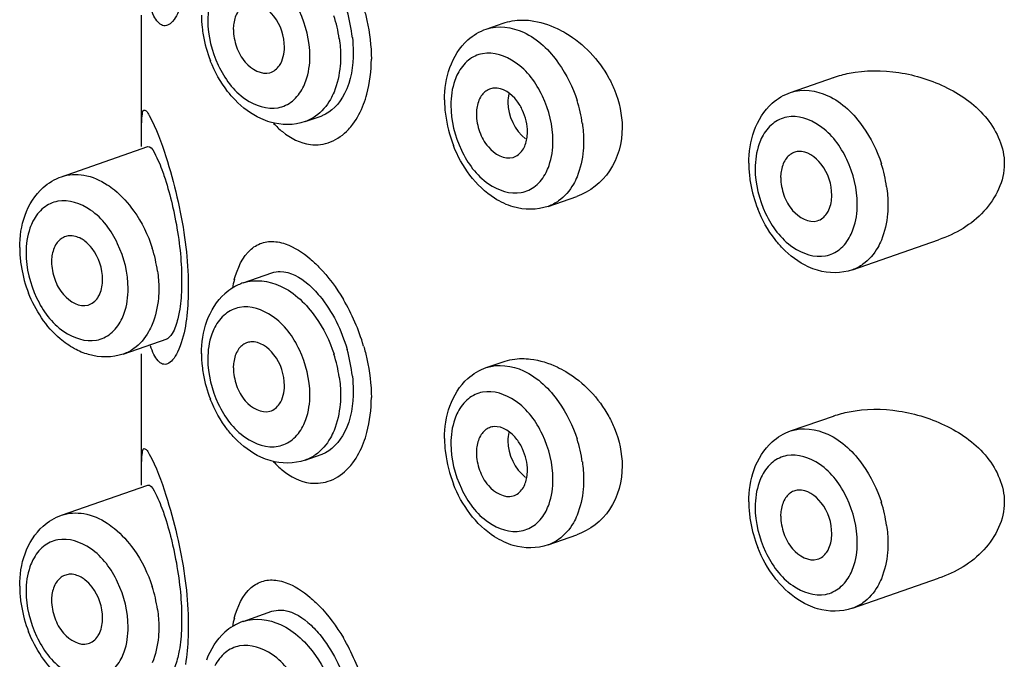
# Model space of a CAD drawing. Header units: millimetres. Extents: x 356 to 1340, y -1726 to 723.
# Tile 8 of 22: x 605 to 619, y -670 to -661. Entities that reach past the tile are written whole.
import ezdxf

# ---------------------------------------------------------------- set-up
doc = ezdxf.new("R2010")
doc.units = ezdxf.units.MM
doc.header["$LTSCALE"] = 23.1
doc.layers.get('0').update_dxf_attribs({"linetype": 'CONTINUOUS'})

msp = doc.modelspace()

# ---------------------------------------------------------------- linework, layer by layer
at = {"color": 7, "linetype": 'CONTINUOUS'}
for p, q in [((606.751, -662.63), (606.751, -660.81)), ((611.525, -661.002), (611.76, -660.92)), ((615.74, -661.879), (616.345, -661.668)), ((609.015, -662.284), (609.25, -662.202)), ((605.642, -663.046), (606.836, -662.63)), ((612.381, -663.457), (612.778, -663.319)), ((616.595, -664.335), (617.789, -663.918)), ((608.159, -664.515), (608.556, -664.377)), ((606.498, -665.501), (607.103, -665.29)), ((606.751, -667.316), (606.751, -665.496)), ((611.525, -665.688), (611.76, -665.607)), ((615.74, -666.566), (616.345, -666.355)), ((609.015, -666.97), (609.25, -666.889)), ((605.642, -667.733), (606.836, -667.316)), ((612.381, -668.143), (612.778, -668.005)), ((616.595, -669.021), (617.789, -668.605)), ((608.159, -669.202), (608.556, -669.063))]:
    msp.add_line(p, q, dxfattribs=at)
for centre, radius, start, end in [((607.53, -661.349), 2.152, 6.0686, 16.1039), ((609.169, -660.808), 1.589, 180.0666, 186.2911), ((607.583, -661.407), 1.925, 8.097, 17.855), ((609.304, -660.795), 1.724, 186.2426, 189.6524), ((608.582, -661.006), 0.561, 171.6664, 180.0582), ((609.387, -660.78), 1.808, 189.6611, 201.4376), ((611.65, -662.041), 0.222, 94.5729, 111.5873), ((612.486, -661.983), 1.54, 180.0185, 183.2018), ((610.949, -662.58), 1.925, 8.097, 17.855), ((612.596, -661.976), 1.65, 183.2065, 187.0858), ((611.948, -662.18), 0.561, 171.6664, 180.0582), ((612.743, -661.956), 1.798, 187.1398, 201.4664), ((615.864, -662.918), 0.222, 94.5729, 111.5873), ((616.7, -662.86), 1.54, 180.0185, 183.2018), ((616.845, -662.851), 1.685, 183.2411, 189.6916), ((615.163, -663.457), 1.925, 8.097, 17.855), ((616.162, -663.057), 0.561, 171.6664, 180.0582), ((616.967, -662.831), 1.808, 189.6611, 201.4376), ((605.767, -664.085), 0.222, 94.5729, 111.5873), ((606.603, -664.027), 1.54, 180.0185, 183.2018), ((605.066, -664.624), 1.925, 8.097, 17.855), ((606.747, -664.017), 1.685, 183.2411, 189.6916), ((606.065, -664.224), 0.561, 171.6664, 180.0582), ((606.869, -663.998), 1.808, 189.6611, 201.4376), ((608.424, -665.249), 0.781, 121.2988, 131.6801), ((609.657, -664.912), 1.68, 164.7669, 168.9011), ((608.406, -665.219), 0.746, 109.2735, 121.2671), ((607.08, -666.199), 2.862, 16.4207, 30.5331), ((608.284, -665.554), 0.222, 94.5729, 111.5873), ((609.169, -665.494), 1.589, 180.0666, 186.2911), ((607.583, -666.093), 1.925, 8.097, 17.855), ((607.53, -666.035), 2.152, 6.0686, 16.1039), ((609.304, -665.481), 1.724, 186.2426, 189.6524), ((608.582, -665.693), 0.561, 171.6664, 180.0582), ((609.387, -665.467), 1.808, 189.6611, 201.4376), ((611.65, -666.727), 0.222, 94.5729, 111.5873), ((612.486, -666.669), 1.54, 180.0185, 183.2018), ((612.596, -666.663), 1.65, 183.2065, 187.0858), ((611.948, -666.866), 0.561, 171.6664, 180.0582), ((610.949, -667.266), 1.925, 8.097, 17.855), ((612.743, -666.643), 1.798, 187.1398, 201.4664), ((615.864, -667.605), 0.222, 94.5729, 111.5873), ((616.7, -667.546), 1.54, 180.0185, 183.2018), ((615.163, -668.144), 1.925, 8.097, 17.855), ((616.845, -667.537), 1.685, 183.2411, 189.6916), ((616.162, -667.743), 0.561, 171.6664, 180.0582), ((616.967, -667.517), 1.808, 189.6611, 201.4376), ((605.767, -668.772), 0.222, 94.5729, 111.5873), ((606.603, -668.713), 1.54, 180.0185, 183.2018), ((606.747, -668.704), 1.685, 183.2411, 189.6916), ((606.065, -668.91), 0.561, 171.6664, 180.0582), ((605.066, -669.31), 1.925, 8.097, 17.855), ((606.869, -668.684), 1.808, 189.6611, 201.4376), ((609.657, -669.598), 1.68, 164.7669, 168.9011), ((608.406, -669.905), 0.746, 109.2735, 121.2671), ((608.424, -669.935), 0.781, 121.2988, 131.6801), ((607.08, -670.885), 2.862, 16.4207, 30.5331)]:
    msp.add_arc(centre, radius, start, end, dxfattribs=at)
for points, knots in [([(609.082, -661.377), (609.082, -661.164), (608.978, -660.751), (608.638, -660.275), (608.184, -660.113), (607.894, -660.251), (607.801, -660.375), (607.765, -660.445)], [0, 0, 0, 0, 0.295465, 0.573479, 0.79081, 0.890981, 1, 1, 1, 1]), ([(607.357, -660.427), (607.335, -660.552), (607.294, -660.719), (607.193, -660.889), (607.121, -660.956), (607.036, -660.961), (606.969, -660.904), (606.916, -660.816), (606.887, -660.743), (606.873, -660.702)], [0, 0, 0, 0, 0.390587, 0.519454, 0.610274, 0.680458, 0.760774, 0.867085, 1, 1, 1, 1]), ([(607.765, -660.445), (607.748, -660.476), (607.69, -660.615), (607.668, -660.768), (607.668, -660.884)], [0, 0, 0, 0, 0.232984, 1, 1, 1, 1]), ([(608.729, -661.253), (608.729, -661.102), (608.647, -660.829), (608.387, -660.637), (608.266, -660.646)], [0, 0, 0, 0, 0.555661, 1, 1, 1, 1]), ([(609.825, -660.704), (609.843, -660.763), (609.903, -660.996), (609.932, -661.238), (609.933, -661.417)], [0, 0, 0, 0, 0.256006, 1, 1, 1, 1]), ([(607.668, -660.884), (607.668, -661.096), (607.773, -661.51), (608.112, -661.985), (608.566, -662.148), (608.856, -662.009), (608.95, -661.885), (608.986, -661.816)], [0, 0, 0, 0, 0.295465, 0.573479, 0.79081, 0.890981, 1, 1, 1, 1]), ([(612.017, -660.878), (612.057, -660.877), (612.226, -660.887), (612.39, -660.939), (612.505, -660.994)], [0, 0, 0, 0, 0.238119, 1, 1, 1, 1]), ([(608.022, -661.007), (608.022, -661.089), (608.056, -661.254), (608.185, -661.505), (608.41, -661.64), (608.529, -661.606)], [0, 0, 0, 0, 0.285377, 0.569753, 1, 1, 1, 1]), ([(611.525, -661.002), (611.688, -660.946), (612.118, -661.01), (612.401, -661.3), (612.526, -661.477)], [0, 0, 0, 0, 0.443133, 1, 1, 1, 1]), ([(612.505, -660.994), (612.547, -661.013), (612.714, -661.103), (612.864, -661.224), (612.963, -661.328)], [0, 0, 0, 0, 0.242222, 1, 1, 1, 1]), ([(609.681, -661.316), (609.681, -661.513), (609.635, -661.864), (609.384, -662.155), (609.246, -662.203)], [0, 0, 0, 0, 0.574274, 1, 1, 1, 1]), ([(612.448, -662.55), (612.448, -662.338), (612.343, -661.924), (612.004, -661.449), (611.55, -661.286), (611.26, -661.424), (611.167, -661.548), (611.13, -661.618)], [0, 0, 0, 0, 0.295465, 0.573479, 0.79081, 0.890981, 1, 1, 1, 1]), ([(608.046, -661.983), (608.009, -661.945), (607.869, -661.783), (607.763, -661.592), (607.703, -661.441)], [0, 0, 0, 0, 0.243903, 1, 1, 1, 1]), ([(608.986, -661.816), (609.002, -661.785), (609.061, -661.645), (609.082, -661.492), (609.082, -661.377)], [0, 0, 0, 0, 0.232984, 1, 1, 1, 1]), ([(609.507, -661.377), (609.507, -661.421), (609.499, -661.59), (609.463, -661.759), (609.416, -661.874)], [0, 0, 0, 0, 0.263962, 1, 1, 1, 1]), ([(609.826, -662.044), (609.844, -661.997), (609.908, -661.794), (609.932, -661.58), (609.933, -661.417)], [0, 0, 0, 0, 0.234188, 1, 1, 1, 1]), ([(616.549, -661.614), (616.774, -661.569), (617.251, -661.569), (617.923, -661.784), (618.498, -662.191), (618.699, -662.644), (618.699, -662.866)], [0, 0, 0, 0, 0.25057, 0.506508, 0.758956, 1, 1, 1, 1]), ([(611.13, -661.618), (611.114, -661.649), (611.055, -661.788), (611.034, -661.941), (611.034, -662.057)], [0, 0, 0, 0, 0.232984, 1, 1, 1, 1]), ([(613.222, -661.68), (613.251, -661.733), (613.353, -661.948), (613.406, -662.188), (613.406, -662.364)], [0, 0, 0, 0, 0.256584, 1, 1, 1, 1]), ([(609.416, -661.874), (609.401, -661.909), (609.34, -662.036), (609.245, -662.149), (609.16, -662.209)], [0, 0, 0, 0, 0.268439, 1, 1, 1, 1]), ([(612.027, -662.128), (612.006, -662.081), (611.922, -661.935), (611.753, -661.81), (611.632, -661.82)], [0, 0, 0, 0, 0.295962, 1, 1, 1, 1]), ([(615.74, -661.88), (615.902, -661.823), (616.332, -661.887), (616.615, -662.178), (616.741, -662.354)], [0, 0, 0, 0, 0.443133, 1, 1, 1, 1]), ([(608.533, -662.291), (608.488, -662.278), (608.307, -662.209), (608.148, -662.089), (608.046, -661.983)], [0, 0, 0, 0, 0.241624, 1, 1, 1, 1]), ([(606.753, -662.291), (606.754, -662.253), (606.759, -662.209), (606.768, -662.113), (606.833, -662.141), (606.843, -662.177), (606.856, -662.199)], [0, 0, 0, 0, 0.405485, 0.606962, 0.723833, 1, 1, 1, 1]), ([(609.615, -662.392), (609.637, -662.369), (609.724, -662.264), (609.789, -662.141), (609.826, -662.044)], [0, 0, 0, 0, 0.233383, 1, 1, 1, 1]), ([(611.034, -662.057), (611.034, -662.269), (611.139, -662.683), (611.478, -663.158), (611.932, -663.321), (612.222, -663.183), (612.316, -663.059), (612.352, -662.989)], [0, 0, 0, 0, 0.295465, 0.573479, 0.79081, 0.890981, 1, 1, 1, 1]), ([(606.856, -662.199), (606.958, -662.377), (607.155, -662.936), (607.293, -663.509), (607.347, -663.889)], [0, 0, 0, 0, 0.348542, 1, 1, 1, 1]), ([(611.387, -662.18), (611.387, -662.262), (611.422, -662.427), (611.551, -662.678), (611.776, -662.814), (611.895, -662.779)], [0, 0, 0, 0, 0.285377, 0.569753, 1, 1, 1, 1]), ([(616.663, -663.427), (616.663, -663.215), (616.558, -662.801), (616.218, -662.326), (615.764, -662.163), (615.474, -662.302), (615.381, -662.426), (615.345, -662.495)], [0, 0, 0, 0, 0.295465, 0.573479, 0.79081, 0.890981, 1, 1, 1, 1]), ([(606.751, -662.453), (606.751, -662.438), (606.751, -662.384), (606.751, -662.33), (606.753, -662.291)], [0, 0, 0, 0, 0.285242, 1, 1, 1, 1]), ([(608.58, -662.308), (608.618, -662.349), (608.759, -662.485), (608.947, -662.583), (609.089, -662.6)], [0, 0, 0, 0, 0.27938, 1, 1, 1, 1]), ([(609.089, -662.6), (609.182, -662.611), (609.384, -662.585), (609.546, -662.465), (609.615, -662.392)], [0, 0, 0, 0, 0.481232, 1, 1, 1, 1]), ([(613.406, -662.364), (613.406, -662.573), (613.299, -662.987), (612.959, -663.256), (612.778, -663.318)], [0, 0, 0, 0, 0.521685, 1, 1, 1, 1]), ([(612.352, -662.989), (612.368, -662.958), (612.427, -662.819), (612.448, -662.665), (612.448, -662.55)], [0, 0, 0, 0, 0.232984, 1, 1, 1, 1]), ([(612.872, -662.55), (612.872, -662.595), (612.865, -662.763), (612.829, -662.932), (612.781, -663.047)], [0, 0, 0, 0, 0.263962, 1, 1, 1, 1]), ([(615.345, -662.495), (615.329, -662.526), (615.27, -662.666), (615.248, -662.819), (615.248, -662.934)], [0, 0, 0, 0, 0.232984, 1, 1, 1, 1]), ([(606.836, -662.63), (606.873, -662.617), (606.971, -662.788), (607.01, -662.887), (607.044, -662.981)], [0, 0, 0, 0, 0.28037, 1, 1, 1, 1]), ([(611.899, -663.464), (611.808, -663.438), (611.438, -663.262), (611.182, -662.902), (611.069, -662.614)], [0, 0, 0, 0, 0.234827, 1, 1, 1, 1]), ([(616.309, -663.304), (616.309, -663.153), (616.228, -662.88), (615.967, -662.687), (615.846, -662.697)], [0, 0, 0, 0, 0.555661, 1, 1, 1, 1]), ([(615.248, -662.934), (615.248, -663.147), (615.353, -663.56), (615.693, -664.036), (616.146, -664.198), (616.436, -664.06), (616.53, -663.936), (616.566, -663.866)], [0, 0, 0, 0, 0.295465, 0.573479, 0.79081, 0.890981, 1, 1, 1, 1]), ([(618.699, -662.866), (618.699, -663.104), (618.462, -663.591), (618.023, -663.837), (617.789, -663.918)], [0, 0, 0, 0, 0.491478, 1, 1, 1, 1]), ([(605.642, -663.046), (605.74, -663.012), (605.97, -663), (606.177, -663.093), (606.275, -663.157)], [0, 0, 0, 0, 0.469429, 1, 1, 1, 1]), ([(607.044, -662.981), (607.055, -663.013), (607.105, -663.16), (607.146, -663.309), (607.174, -663.427)], [0, 0, 0, 0, 0.217581, 1, 1, 1, 1]), ([(612.781, -663.047), (612.767, -663.082), (612.705, -663.209), (612.611, -663.322), (612.526, -663.382)], [0, 0, 0, 0, 0.268439, 1, 1, 1, 1]), ([(615.602, -663.058), (615.602, -663.14), (615.636, -663.305), (615.765, -663.556), (615.99, -663.691), (616.109, -663.657)], [0, 0, 0, 0, 0.285377, 0.569753, 1, 1, 1, 1]), ([(606.275, -663.157), (606.309, -663.179), (606.449, -663.282), (606.566, -663.413), (606.643, -663.521)], [0, 0, 0, 0, 0.236129, 1, 1, 1, 1]), ([(606.565, -664.594), (606.565, -664.382), (606.46, -663.968), (606.121, -663.493), (605.667, -663.33), (605.377, -663.468), (605.283, -663.592), (605.247, -663.662)], [0, 0, 0, 0, 0.295465, 0.573479, 0.79081, 0.890981, 1, 1, 1, 1]), ([(616.241, -663.556), (616.253, -663.539), (616.294, -663.462), (616.309, -663.372), (616.309, -663.304)], [0, 0, 0, 0, 0.229646, 1, 1, 1, 1]), ([(607.174, -663.427), (607.184, -663.469), (607.224, -663.647), (607.254, -663.827), (607.272, -663.965)], [0, 0, 0, 0, 0.236106, 1, 1, 1, 1]), ([(615.626, -664.034), (615.59, -663.996), (615.449, -663.834), (615.343, -663.643), (615.284, -663.492)], [0, 0, 0, 0, 0.243903, 1, 1, 1, 1]), ([(616.566, -663.866), (616.582, -663.835), (616.641, -663.696), (616.663, -663.543), (616.663, -663.427)], [0, 0, 0, 0, 0.232984, 1, 1, 1, 1]), ([(617.087, -663.427), (617.087, -663.472), (617.08, -663.641), (617.043, -663.809), (616.996, -663.924)], [0, 0, 0, 0, 0.263962, 1, 1, 1, 1]), ([(605.247, -663.662), (605.231, -663.693), (605.172, -663.832), (605.151, -663.986), (605.151, -664.101)], [0, 0, 0, 0, 0.232984, 1, 1, 1, 1]), ([(605.967, -663.94), (605.95, -663.927), (605.886, -663.883), (605.805, -663.859), (605.749, -663.864)], [0, 0, 0, 0, 0.276317, 1, 1, 1, 1]), ([(607.347, -663.889), (607.371, -664.063), (607.394, -664.295), (607.398, -664.527), (607.398, -664.583)], [0, 0, 0, 0, 0.759546, 1, 1, 1, 1]), ([(606.211, -664.471), (606.211, -664.319), (606.142, -664.114), (606.004, -663.969), (605.967, -663.94)], [0, 0, 0, 0, 0.763125, 1, 1, 1, 1]), ([(607.272, -663.965), (607.288, -664.096), (607.303, -664.269), (607.306, -664.442), (607.306, -664.484)], [0, 0, 0, 0, 0.758353, 1, 1, 1, 1]), ([(608.035, -664.47), (608.078, -664.315), (608.173, -664.089), (608.434, -663.941), (608.569, -663.938), (608.633, -663.949)], [0, 0, 0, 0, 0.554088, 0.774498, 1, 1, 1, 1]), ([(608.633, -663.949), (608.67, -663.955), (608.836, -663.998), (608.984, -664.097), (609.086, -664.183)], [0, 0, 0, 0, 0.21768, 1, 1, 1, 1]), ([(616.113, -664.342), (616.068, -664.329), (615.887, -664.26), (615.728, -664.139), (615.626, -664.034)], [0, 0, 0, 0, 0.241624, 1, 1, 1, 1]), ([(616.996, -663.924), (616.981, -663.959), (616.92, -664.087), (616.825, -664.2), (616.741, -664.259)], [0, 0, 0, 0, 0.268439, 1, 1, 1, 1]), ([(605.151, -664.101), (605.151, -664.313), (605.256, -664.727), (605.595, -665.202), (606.049, -665.365), (606.339, -665.227), (606.432, -665.103), (606.469, -665.033)], [0, 0, 0, 0, 0.295465, 0.573479, 0.79081, 0.890981, 1, 1, 1, 1]), ([(609.086, -664.183), (609.128, -664.219), (609.304, -664.386), (609.45, -664.584), (609.545, -664.745)], [0, 0, 0, 0, 0.227403, 1, 1, 1, 1]), ([(605.504, -664.224), (605.504, -664.306), (605.539, -664.471), (605.668, -664.723), (605.893, -664.858), (606.011, -664.823)], [0, 0, 0, 0, 0.285377, 0.569753, 1, 1, 1, 1]), ([(608.16, -664.515), (608.322, -664.459), (608.752, -664.523), (609.035, -664.814), (609.16, -664.99)], [0, 0, 0, 0, 0.443133, 1, 1, 1, 1]), ([(608.557, -664.377), (608.593, -664.364), (608.773, -664.336), (608.947, -664.439), (609.054, -664.53)], [0, 0, 0, 0, 0.214284, 1, 1, 1, 1]), ([(606.144, -664.723), (606.155, -664.706), (606.197, -664.628), (606.211, -664.538), (606.211, -664.471)], [0, 0, 0, 0, 0.229646, 1, 1, 1, 1]), ([(606.469, -665.033), (606.485, -665.002), (606.544, -664.863), (606.565, -664.71), (606.565, -664.594)], [0, 0, 0, 0, 0.232984, 1, 1, 1, 1]), ([(606.989, -664.594), (606.989, -664.639), (606.982, -664.807), (606.946, -664.976), (606.898, -665.091)], [0, 0, 0, 0, 0.263962, 1, 1, 1, 1]), ([(607.306, -664.484), (607.306, -664.524), (607.303, -664.67), (607.291, -664.816), (607.272, -664.92)], [0, 0, 0, 0, 0.272978, 1, 1, 1, 1]), ([(607.398, -664.583), (607.398, -664.631), (607.396, -664.809), (607.379, -664.987), (607.357, -665.114)], [0, 0, 0, 0, 0.27203, 1, 1, 1, 1]), ([(609.054, -664.53), (609.113, -664.581), (609.36, -664.839), (609.521, -665.171), (609.598, -665.438)], [0, 0, 0, 0, 0.219506, 1, 1, 1, 1]), ([(605.82, -665.427), (605.75, -665.388), (605.474, -665.194), (605.28, -664.897), (605.186, -664.658)], [0, 0, 0, 0, 0.237796, 1, 1, 1, 1]), ([(609.082, -666.063), (609.082, -665.851), (608.978, -665.437), (608.638, -664.962), (608.184, -664.799), (607.894, -664.937), (607.801, -665.061), (607.765, -665.131)], [0, 0, 0, 0, 0.295465, 0.573479, 0.79081, 0.890981, 1, 1, 1, 1]), ([(607.272, -664.92), (607.267, -664.952), (607.245, -665.053), (607.213, -665.155), (607.176, -665.216)], [0, 0, 0, 0, 0.307181, 1, 1, 1, 1]), ([(606.898, -665.091), (606.884, -665.126), (606.822, -665.253), (606.728, -665.366), (606.643, -665.426)], [0, 0, 0, 0, 0.268439, 1, 1, 1, 1]), ([(607.357, -665.114), (607.335, -665.238), (607.294, -665.405), (607.193, -665.575), (607.121, -665.643), (607.036, -665.648), (606.969, -665.59), (606.916, -665.502), (606.887, -665.429), (606.873, -665.389)], [0, 0, 0, 0, 0.390587, 0.519454, 0.610274, 0.680458, 0.760774, 0.867085, 1, 1, 1, 1]), ([(607.765, -665.131), (607.748, -665.162), (607.69, -665.301), (607.668, -665.455), (607.668, -665.57)], [0, 0, 0, 0, 0.232984, 1, 1, 1, 1]), ([(607.176, -665.216), (607.17, -665.226), (607.149, -665.257), (607.119, -665.285), (607.095, -665.293)], [0, 0, 0, 0, 0.307691, 1, 1, 1, 1]), ([(608.729, -665.94), (608.729, -665.789), (608.647, -665.515), (608.387, -665.323), (608.266, -665.333)], [0, 0, 0, 0, 0.555661, 1, 1, 1, 1]), ([(609.825, -665.39), (609.843, -665.449), (609.903, -665.683), (609.932, -665.924), (609.933, -666.103)], [0, 0, 0, 0, 0.256006, 1, 1, 1, 1]), ([(607.668, -665.57), (607.668, -665.782), (607.773, -666.196), (608.112, -666.671), (608.566, -666.834), (608.856, -666.696), (608.95, -666.572), (608.986, -666.502)], [0, 0, 0, 0, 0.295465, 0.573479, 0.79081, 0.890981, 1, 1, 1, 1]), ([(608.022, -665.693), (608.022, -665.775), (608.056, -665.94), (608.185, -666.192), (608.41, -666.327), (608.529, -666.292)], [0, 0, 0, 0, 0.285377, 0.569753, 1, 1, 1, 1]), ([(611.525, -665.689), (611.688, -665.632), (612.118, -665.696), (612.401, -665.987), (612.526, -666.163)], [0, 0, 0, 0, 0.443133, 1, 1, 1, 1]), ([(612.017, -665.564), (612.057, -665.564), (612.226, -665.574), (612.39, -665.625), (612.505, -665.68)], [0, 0, 0, 0, 0.238119, 1, 1, 1, 1]), ([(612.505, -665.68), (612.547, -665.7), (612.714, -665.789), (612.864, -665.911), (612.963, -666.014)], [0, 0, 0, 0, 0.242222, 1, 1, 1, 1]), ([(608.986, -666.502), (609.002, -666.471), (609.061, -666.332), (609.082, -666.179), (609.082, -666.063)], [0, 0, 0, 0, 0.232984, 1, 1, 1, 1]), ([(609.681, -666.002), (609.681, -666.2), (609.635, -666.55), (609.384, -666.841), (609.246, -666.89)], [0, 0, 0, 0, 0.574274, 1, 1, 1, 1]), ([(609.507, -666.063), (609.507, -666.108), (609.499, -666.276), (609.463, -666.445), (609.416, -666.56)], [0, 0, 0, 0, 0.263962, 1, 1, 1, 1]), ([(609.826, -666.73), (609.844, -666.684), (609.908, -666.481), (609.932, -666.266), (609.933, -666.103)], [0, 0, 0, 0, 0.234188, 1, 1, 1, 1]), ([(612.448, -667.236), (612.448, -667.024), (612.343, -666.61), (612.004, -666.135), (611.55, -665.972), (611.26, -666.111), (611.167, -666.235), (611.13, -666.304)], [0, 0, 0, 0, 0.295465, 0.573479, 0.79081, 0.890981, 1, 1, 1, 1]), ([(608.046, -666.669), (608.009, -666.632), (607.869, -666.469), (607.763, -666.278), (607.703, -666.127)], [0, 0, 0, 0, 0.243903, 1, 1, 1, 1]), ([(611.13, -666.304), (611.114, -666.335), (611.055, -666.475), (611.034, -666.628), (611.034, -666.743)], [0, 0, 0, 0, 0.232984, 1, 1, 1, 1]), ([(613.222, -666.366), (613.251, -666.42), (613.353, -666.634), (613.406, -666.874), (613.406, -667.05)], [0, 0, 0, 0, 0.256584, 1, 1, 1, 1]), ([(616.549, -666.3), (616.774, -666.255), (617.251, -666.255), (617.923, -666.47), (618.498, -666.877), (618.699, -667.33), (618.699, -667.552)], [0, 0, 0, 0, 0.25057, 0.506508, 0.758956, 1, 1, 1, 1]), ([(612.027, -666.814), (612.006, -666.768), (611.922, -666.622), (611.753, -666.496), (611.632, -666.506)], [0, 0, 0, 0, 0.295962, 1, 1, 1, 1]), ([(615.74, -666.566), (615.902, -666.509), (616.332, -666.573), (616.615, -666.864), (616.741, -667.041)], [0, 0, 0, 0, 0.443133, 1, 1, 1, 1]), ([(609.416, -666.56), (609.401, -666.595), (609.34, -666.722), (609.245, -666.835), (609.16, -666.895)], [0, 0, 0, 0, 0.268439, 1, 1, 1, 1]), ([(608.533, -666.977), (608.488, -666.964), (608.307, -666.896), (608.148, -666.775), (608.046, -666.669)], [0, 0, 0, 0, 0.241624, 1, 1, 1, 1]), ([(609.615, -667.078), (609.637, -667.055), (609.724, -666.95), (609.789, -666.828), (609.826, -666.73)], [0, 0, 0, 0, 0.233383, 1, 1, 1, 1]), ([(611.034, -666.743), (611.034, -666.956), (611.139, -667.369), (611.478, -667.845), (611.932, -668.007), (612.222, -667.869), (612.316, -667.745), (612.352, -667.675)], [0, 0, 0, 0, 0.295465, 0.573479, 0.79081, 0.890981, 1, 1, 1, 1]), ([(606.753, -666.978), (606.754, -666.94), (606.759, -666.895), (606.768, -666.799), (606.833, -666.827), (606.843, -666.863), (606.856, -666.885)], [0, 0, 0, 0, 0.405485, 0.606962, 0.723833, 1, 1, 1, 1]), ([(606.856, -666.885), (606.958, -667.063), (607.155, -667.623), (607.293, -668.196), (607.347, -668.575)], [0, 0, 0, 0, 0.348542, 1, 1, 1, 1]), ([(611.387, -666.867), (611.387, -666.949), (611.422, -667.114), (611.551, -667.365), (611.776, -667.5), (611.895, -667.466)], [0, 0, 0, 0, 0.285377, 0.569753, 1, 1, 1, 1]), ([(616.663, -668.114), (616.663, -667.901), (616.558, -667.488), (616.218, -667.013), (615.764, -666.85), (615.474, -666.988), (615.381, -667.112), (615.345, -667.182)], [0, 0, 0, 0, 0.295465, 0.573479, 0.79081, 0.890981, 1, 1, 1, 1]), ([(606.751, -667.14), (606.751, -667.124), (606.751, -667.07), (606.751, -667.016), (606.753, -666.978)], [0, 0, 0, 0, 0.285242, 1, 1, 1, 1]), ([(608.58, -666.994), (608.618, -667.035), (608.759, -667.172), (608.947, -667.27), (609.089, -667.287)], [0, 0, 0, 0, 0.27938, 1, 1, 1, 1]), ([(613.406, -667.05), (613.406, -667.259), (613.299, -667.674), (612.959, -667.942), (612.778, -668.005)], [0, 0, 0, 0, 0.521685, 1, 1, 1, 1]), ([(609.089, -667.287), (609.182, -667.298), (609.384, -667.272), (609.546, -667.152), (609.615, -667.078)], [0, 0, 0, 0, 0.481232, 1, 1, 1, 1]), ([(615.345, -667.182), (615.329, -667.213), (615.27, -667.352), (615.248, -667.505), (615.248, -667.621)], [0, 0, 0, 0, 0.232984, 1, 1, 1, 1]), ([(606.836, -667.316), (606.873, -667.303), (606.971, -667.474), (607.01, -667.574), (607.044, -667.668)], [0, 0, 0, 0, 0.28037, 1, 1, 1, 1]), ([(611.899, -668.151), (611.808, -668.124), (611.438, -667.948), (611.182, -667.588), (611.069, -667.301)], [0, 0, 0, 0, 0.234827, 1, 1, 1, 1]), ([(612.352, -667.675), (612.368, -667.644), (612.427, -667.505), (612.448, -667.352), (612.448, -667.236)], [0, 0, 0, 0, 0.232984, 1, 1, 1, 1]), ([(612.872, -667.236), (612.872, -667.281), (612.865, -667.45), (612.829, -667.618), (612.781, -667.733)], [0, 0, 0, 0, 0.263962, 1, 1, 1, 1]), ([(616.309, -667.991), (616.309, -667.839), (616.228, -667.566), (615.967, -667.374), (615.846, -667.384)], [0, 0, 0, 0, 0.555661, 1, 1, 1, 1]), ([(618.699, -667.552), (618.699, -667.791), (618.462, -668.277), (618.023, -668.523), (617.789, -668.605)], [0, 0, 0, 0, 0.491478, 1, 1, 1, 1]), ([(605.642, -667.733), (605.74, -667.699), (605.97, -667.686), (606.177, -667.78), (606.275, -667.843)], [0, 0, 0, 0, 0.469429, 1, 1, 1, 1]), ([(607.044, -667.668), (607.055, -667.699), (607.105, -667.846), (607.146, -667.995), (607.174, -668.113)], [0, 0, 0, 0, 0.217581, 1, 1, 1, 1]), ([(612.781, -667.733), (612.767, -667.768), (612.705, -667.896), (612.611, -668.009), (612.526, -668.068)], [0, 0, 0, 0, 0.268439, 1, 1, 1, 1]), ([(615.248, -667.621), (615.248, -667.833), (615.353, -668.247), (615.693, -668.722), (616.146, -668.885), (616.436, -668.746), (616.53, -668.622), (616.566, -668.553)], [0, 0, 0, 0, 0.295465, 0.573479, 0.79081, 0.890981, 1, 1, 1, 1]), ([(606.275, -667.843), (606.309, -667.866), (606.449, -667.969), (606.566, -668.099), (606.643, -668.207)], [0, 0, 0, 0, 0.236129, 1, 1, 1, 1]), ([(615.602, -667.744), (615.602, -667.826), (615.636, -667.991), (615.765, -668.242), (615.99, -668.378), (616.109, -668.343)], [0, 0, 0, 0, 0.285377, 0.569753, 1, 1, 1, 1]), ([(616.241, -668.242), (616.253, -668.226), (616.294, -668.148), (616.309, -668.058), (616.309, -667.991)], [0, 0, 0, 0, 0.229646, 1, 1, 1, 1]), ([(606.565, -669.28), (606.565, -669.068), (606.46, -668.654), (606.121, -668.179), (605.667, -668.017), (605.377, -668.155), (605.283, -668.279), (605.247, -668.348)], [0, 0, 0, 0, 0.295465, 0.573479, 0.79081, 0.890981, 1, 1, 1, 1]), ([(607.174, -668.113), (607.184, -668.155), (607.224, -668.333), (607.254, -668.513), (607.272, -668.652)], [0, 0, 0, 0, 0.236106, 1, 1, 1, 1]), ([(616.566, -668.553), (616.582, -668.522), (616.641, -668.383), (616.663, -668.229), (616.663, -668.114)], [0, 0, 0, 0, 0.232984, 1, 1, 1, 1]), ([(617.087, -668.114), (617.087, -668.158), (617.08, -668.327), (617.043, -668.496), (616.996, -668.611)], [0, 0, 0, 0, 0.263962, 1, 1, 1, 1]), ([(615.626, -668.72), (615.59, -668.683), (615.449, -668.52), (615.343, -668.329), (615.284, -668.178)], [0, 0, 0, 0, 0.243903, 1, 1, 1, 1]), ([(605.247, -668.348), (605.231, -668.38), (605.172, -668.519), (605.151, -668.672), (605.151, -668.788)], [0, 0, 0, 0, 0.232984, 1, 1, 1, 1]), ([(605.967, -668.626), (605.95, -668.613), (605.886, -668.57), (605.805, -668.546), (605.749, -668.55)], [0, 0, 0, 0, 0.276317, 1, 1, 1, 1]), ([(606.211, -669.157), (606.211, -669.006), (606.142, -668.8), (606.004, -668.655), (605.967, -668.626)], [0, 0, 0, 0, 0.763125, 1, 1, 1, 1]), ([(607.272, -668.652), (607.288, -668.782), (607.303, -668.955), (607.306, -669.128), (607.306, -669.17)], [0, 0, 0, 0, 0.758353, 1, 1, 1, 1]), ([(607.347, -668.575), (607.371, -668.75), (607.394, -668.981), (607.398, -669.214), (607.398, -669.269)], [0, 0, 0, 0, 0.759546, 1, 1, 1, 1]), ([(608.035, -669.156), (608.078, -669.002), (608.173, -668.775), (608.434, -668.628), (608.569, -668.625), (608.633, -668.635)], [0, 0, 0, 0, 0.554088, 0.774498, 1, 1, 1, 1]), ([(608.633, -668.635), (608.67, -668.641), (608.836, -668.685), (608.984, -668.783), (609.086, -668.87)], [0, 0, 0, 0, 0.21768, 1, 1, 1, 1]), ([(616.996, -668.611), (616.981, -668.646), (616.92, -668.773), (616.825, -668.886), (616.741, -668.946)], [0, 0, 0, 0, 0.268439, 1, 1, 1, 1]), ([(605.151, -668.788), (605.151, -669), (605.256, -669.414), (605.595, -669.889), (606.049, -670.051), (606.339, -669.913), (606.432, -669.789), (606.469, -669.72)], [0, 0, 0, 0, 0.295465, 0.573479, 0.79081, 0.890981, 1, 1, 1, 1]), ([(616.113, -669.028), (616.068, -669.015), (615.887, -668.946), (615.728, -668.826), (615.626, -668.72)], [0, 0, 0, 0, 0.241624, 1, 1, 1, 1]), ([(605.504, -668.911), (605.504, -668.993), (605.539, -669.158), (605.668, -669.409), (605.893, -669.544), (606.011, -669.51)], [0, 0, 0, 0, 0.285377, 0.569753, 1, 1, 1, 1]), ([(609.086, -668.87), (609.128, -668.906), (609.304, -669.072), (609.45, -669.27), (609.545, -669.432)], [0, 0, 0, 0, 0.227403, 1, 1, 1, 1]), ([(608.557, -669.063), (608.593, -669.051), (608.773, -669.023), (608.947, -669.126), (609.054, -669.216)], [0, 0, 0, 0, 0.214284, 1, 1, 1, 1]), ([(606.144, -669.409), (606.155, -669.392), (606.197, -669.315), (606.211, -669.225), (606.211, -669.157)], [0, 0, 0, 0, 0.229646, 1, 1, 1, 1]), ([(607.306, -669.17), (607.306, -669.21), (607.303, -669.356), (607.291, -669.502), (607.272, -669.607)], [0, 0, 0, 0, 0.272978, 1, 1, 1, 1]), ([(608.16, -669.202), (608.322, -669.145), (608.752, -669.209), (609.035, -669.5), (609.16, -669.676)], [0, 0, 0, 0, 0.443133, 1, 1, 1, 1]), ([(609.054, -669.216), (609.113, -669.267), (609.36, -669.525), (609.521, -669.858), (609.598, -670.125)], [0, 0, 0, 0, 0.219506, 1, 1, 1, 1]), ([(605.82, -670.113), (605.75, -670.075), (605.474, -669.88), (605.28, -669.583), (605.186, -669.345)], [0, 0, 0, 0, 0.237796, 1, 1, 1, 1]), ([(606.469, -669.72), (606.485, -669.688), (606.544, -669.549), (606.565, -669.396), (606.565, -669.28)], [0, 0, 0, 0, 0.232984, 1, 1, 1, 1]), ([(606.989, -669.28), (606.989, -669.325), (606.982, -669.494), (606.946, -669.663), (606.898, -669.777)], [0, 0, 0, 0, 0.263962, 1, 1, 1, 1]), ([(607.398, -669.269), (607.398, -669.318), (607.396, -669.495), (607.379, -669.673), (607.357, -669.8)], [0, 0, 0, 0, 0.27203, 1, 1, 1, 1]), ([(609.082, -670.749), (609.082, -670.537), (608.978, -670.123), (608.638, -669.648), (608.184, -669.486), (607.894, -669.624), (607.801, -669.748), (607.765, -669.817)], [0, 0, 0, 0, 0.295465, 0.573479, 0.79081, 0.890981, 1, 1, 1, 1]), ([(607.272, -669.607), (607.267, -669.638), (607.245, -669.74), (607.213, -669.841), (607.176, -669.903)], [0, 0, 0, 0, 0.307181, 1, 1, 1, 1])]:
    msp.add_open_spline(points, degree=3, knots=knots, dxfattribs=at)
for points in [[(608.089, -660.755), (608.056, -660.805), (608.036, -660.865), (608.028, -660.925)], [(611.757, -660.922), (611.84, -660.893), (611.929, -660.878), (612.017, -660.878)], [(611.271, -661.152), (611.344, -661.087), (611.432, -661.034), (611.525, -661.002)], [(609.489, -661.135), (609.5, -661.215), (609.507, -661.296), (609.507, -661.377)], [(609.671, -661.121), (609.677, -661.186), (609.681, -661.251), (609.681, -661.316)], [(611.02, -661.535), (611.072, -661.392), (611.157, -661.254), (611.271, -661.152)], [(608.713, -661.384), (608.724, -661.341), (608.729, -661.297), (608.729, -661.253)], [(612.963, -661.328), (613.064, -661.433), (613.152, -661.552), (613.222, -661.68)], [(608.661, -661.505), (608.686, -661.469), (608.703, -661.426), (608.713, -661.384)], [(608.529, -661.606), (608.582, -661.59), (608.63, -661.551), (608.661, -661.505)], [(610.946, -661.983), (610.946, -661.832), (610.969, -661.677), (611.02, -661.535)], [(612.526, -661.477), (612.637, -661.632), (612.723, -661.808), (612.781, -661.99)], [(616.337, -661.671), (616.406, -661.647), (616.477, -661.628), (616.549, -661.614)], [(611.568, -661.835), (611.522, -661.853), (611.482, -661.888), (611.455, -661.928)], [(611.455, -661.928), (611.421, -661.978), (611.402, -662.039), (611.393, -662.098)], [(611.837, -661.899), (611.828, -661.938), (611.823, -661.978), (611.823, -662.017)], [(615.485, -662.03), (615.559, -661.964), (615.647, -661.912), (615.74, -661.879)], [(611.823, -662.017), (611.823, -662.204), (611.921, -662.406), (612.068, -662.522)], [(612.095, -662.427), (612.095, -662.325), (612.07, -662.221), (612.027, -662.128)], [(615.234, -662.413), (615.286, -662.269), (615.371, -662.131), (615.485, -662.03)], [(609.015, -662.284), (608.863, -662.337), (608.687, -662.336), (608.533, -662.291)], [(609.16, -662.209), (609.116, -662.24), (609.067, -662.266), (609.015, -662.284)], [(612.855, -662.309), (612.866, -662.388), (612.872, -662.469), (612.872, -662.55)], [(615.16, -662.86), (615.16, -662.709), (615.183, -662.555), (615.234, -662.413)], [(616.741, -662.354), (616.851, -662.51), (616.937, -662.685), (616.996, -662.867)], [(612.027, -662.679), (612.059, -662.632), (612.077, -662.576), (612.087, -662.52)], [(612.087, -662.52), (612.092, -662.489), (612.095, -662.458), (612.095, -662.427)], [(611.895, -662.779), (611.948, -662.764), (611.996, -662.725), (612.027, -662.679)], [(615.669, -662.806), (615.636, -662.856), (615.617, -662.916), (615.608, -662.976)], [(615.782, -662.712), (615.737, -662.73), (615.697, -662.765), (615.669, -662.806)], [(605.388, -663.197), (605.461, -663.131), (605.549, -663.079), (605.642, -663.046)], [(605.137, -663.579), (605.188, -663.436), (605.274, -663.298), (605.388, -663.197)], [(617.069, -663.186), (617.081, -663.266), (617.087, -663.347), (617.087, -663.427)], [(612.381, -663.457), (612.229, -663.51), (612.053, -663.509), (611.899, -663.464)], [(612.526, -663.382), (612.482, -663.413), (612.432, -663.439), (612.381, -663.457)], [(605.063, -664.027), (605.063, -663.876), (605.086, -663.722), (605.137, -663.579)], [(606.643, -663.521), (606.754, -663.676), (606.84, -663.852), (606.898, -664.034)], [(616.109, -663.657), (616.162, -663.641), (616.21, -663.602), (616.241, -663.556)], [(605.685, -663.879), (605.639, -663.897), (605.599, -663.932), (605.572, -663.972)], [(605.572, -663.972), (605.538, -664.022), (605.519, -664.083), (605.51, -664.143)], [(616.741, -664.259), (616.696, -664.291), (616.647, -664.316), (616.595, -664.334)], [(606.972, -664.353), (606.983, -664.433), (606.989, -664.513), (606.989, -664.594)], [(616.595, -664.335), (616.444, -664.387), (616.267, -664.387), (616.113, -664.342)], [(606.011, -664.823), (606.065, -664.808), (606.113, -664.769), (606.144, -664.723)], [(607.654, -665.048), (607.706, -664.905), (607.791, -664.767), (607.905, -664.666)], [(609.16, -664.99), (609.271, -665.145), (609.357, -665.321), (609.416, -665.503)], [(607.58, -665.496), (607.58, -665.345), (607.603, -665.191), (607.654, -665.048)], [(608.202, -665.348), (608.157, -665.366), (608.117, -665.401), (608.089, -665.441)], [(606.016, -665.508), (605.948, -665.489), (605.882, -665.461), (605.82, -665.427)], [(606.498, -665.501), (606.346, -665.554), (606.17, -665.553), (606.016, -665.508)], [(606.643, -665.426), (606.599, -665.458), (606.549, -665.483), (606.498, -665.501)], [(608.089, -665.441), (608.056, -665.491), (608.036, -665.552), (608.028, -665.612)], [(611.271, -665.839), (611.344, -665.773), (611.432, -665.721), (611.525, -665.688)], [(611.757, -665.608), (611.84, -665.579), (611.929, -665.565), (612.017, -665.564)], [(609.489, -665.822), (609.5, -665.902), (609.507, -665.982), (609.507, -666.063)], [(609.671, -665.808), (609.677, -665.872), (609.681, -665.937), (609.681, -666.002)], [(608.713, -666.07), (608.724, -666.028), (608.729, -665.984), (608.729, -665.94)], [(611.02, -666.222), (611.072, -666.078), (611.157, -665.94), (611.271, -665.839)], [(608.661, -666.192), (608.686, -666.155), (608.703, -666.113), (608.713, -666.07)], [(612.963, -666.014), (613.064, -666.119), (613.152, -666.239), (613.222, -666.366)], [(608.529, -666.292), (608.582, -666.277), (608.63, -666.238), (608.661, -666.192)], [(610.946, -666.669), (610.946, -666.518), (610.969, -666.364), (611.02, -666.222)], [(612.526, -666.163), (612.637, -666.319), (612.723, -666.494), (612.781, -666.676)], [(616.337, -666.358), (616.406, -666.334), (616.477, -666.315), (616.549, -666.3)], [(611.455, -666.615), (611.421, -666.665), (611.402, -666.725), (611.393, -666.785)], [(611.568, -666.521), (611.522, -666.539), (611.482, -666.574), (611.455, -666.615)], [(611.837, -666.585), (611.828, -666.624), (611.823, -666.664), (611.823, -666.704)], [(615.485, -666.716), (615.559, -666.651), (615.647, -666.598), (615.74, -666.566)], [(611.823, -666.704), (611.823, -666.891), (611.921, -667.093), (612.068, -667.208)], [(615.234, -667.099), (615.286, -666.955), (615.371, -666.818), (615.485, -666.716)], [(609.16, -666.895), (609.116, -666.927), (609.067, -666.952), (609.015, -666.97)], [(612.095, -667.113), (612.095, -667.011), (612.07, -666.907), (612.027, -666.814)], [(609.015, -666.97), (608.863, -667.023), (608.687, -667.022), (608.533, -666.977)], [(612.855, -666.995), (612.866, -667.075), (612.872, -667.156), (612.872, -667.236)], [(616.741, -667.041), (616.851, -667.196), (616.937, -667.372), (616.996, -667.553)], [(612.087, -667.206), (612.092, -667.176), (612.095, -667.144), (612.095, -667.113)], [(615.16, -667.547), (615.16, -667.396), (615.183, -667.241), (615.234, -667.099)], [(612.027, -667.365), (612.059, -667.318), (612.077, -667.262), (612.087, -667.206)], [(611.895, -667.466), (611.948, -667.45), (611.996, -667.411), (612.027, -667.365)], [(615.782, -667.398), (615.737, -667.416), (615.697, -667.452), (615.669, -667.492)], [(615.669, -667.492), (615.636, -667.542), (615.617, -667.603), (615.608, -667.662)], [(605.388, -667.883), (605.461, -667.818), (605.549, -667.765), (605.642, -667.733)], [(617.069, -667.873), (617.081, -667.952), (617.087, -668.033), (617.087, -668.114)], [(605.137, -668.266), (605.188, -668.122), (605.274, -667.984), (605.388, -667.883)], [(612.381, -668.143), (612.229, -668.196), (612.053, -668.196), (611.899, -668.151)], [(612.526, -668.068), (612.482, -668.1), (612.432, -668.125), (612.381, -668.143)], [(605.063, -668.714), (605.063, -668.562), (605.086, -668.408), (605.137, -668.266)], [(606.643, -668.207), (606.754, -668.363), (606.84, -668.538), (606.898, -668.72)], [(616.109, -668.343), (616.162, -668.327), (616.21, -668.288), (616.241, -668.242)], [(605.572, -668.659), (605.538, -668.709), (605.519, -668.769), (605.51, -668.829)], [(605.685, -668.565), (605.639, -668.583), (605.599, -668.618), (605.572, -668.659)], [(616.741, -668.946), (616.696, -668.977), (616.647, -669.003), (616.595, -669.021)], [(606.972, -669.039), (606.983, -669.119), (606.989, -669.2), (606.989, -669.28)], [(616.595, -669.021), (616.444, -669.074), (616.267, -669.073), (616.113, -669.028)], [(607.654, -669.735), (607.706, -669.591), (607.791, -669.453), (607.905, -669.352)], [(606.011, -669.51), (606.065, -669.494), (606.113, -669.455), (606.144, -669.409)], [(609.16, -669.676), (609.271, -669.832), (609.357, -670.007), (609.416, -670.189)]]:
    msp.add_open_spline(points, degree=3, dxfattribs=at)

doc.saveas('drawing.dxf')
